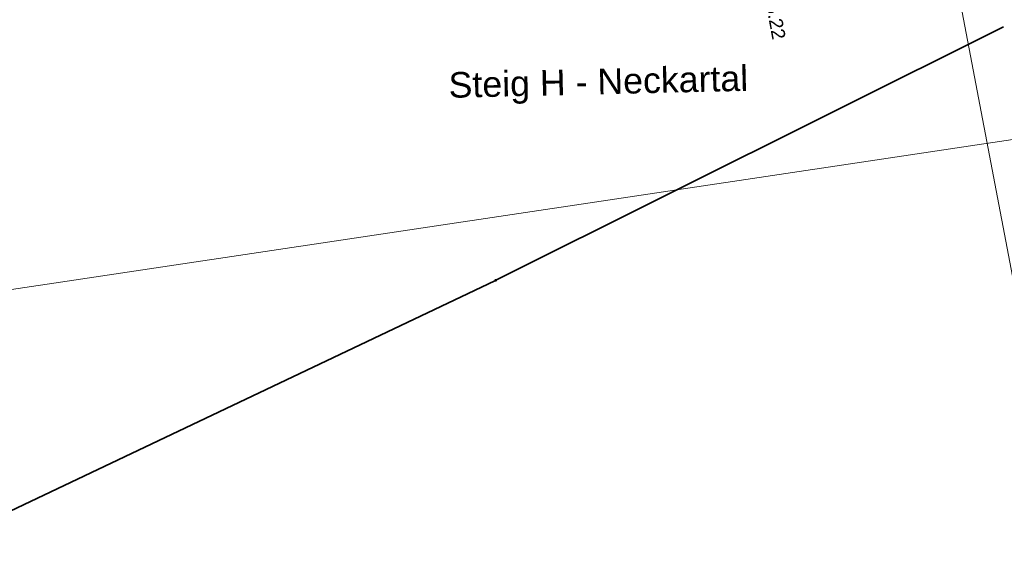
# Model space of a CAD drawing. Extents: x 3503739 to 3504470, y 5375172 to 5375561.
# Tile 114 of 121: x 3504120 to 3504137, y 5375401 to 5375410. Entities that reach past the tile are written whole.
import ezdxf

# ---------------------------------------------------------------- set-up
doc = ezdxf.new("R2010")
doc.units = 0
doc.header["$MEASUREMENT"] = 0
doc.linetypes.add('33', pattern=[12, 4, -8])
for name, color, linetype in [('_4WP_STADT_FTT1', 7, 'Continuous'), ('_4WP_STEIGBEZEIC', 7, 'Continuous'), ('K_FLURSTUECKE', 7, 'Continuous'), ('K_GRENZEN-UNABGE', 7, 'Continuous'), ('KMB_AUFBETON', 7, 'Continuous'), ('PUNKTHOEHENATTDEF', 7, 'Continuous'), ('PUNKTNUMMERNATTDEF', 7, 'Continuous'), ('PUNKTSPEZIFIKATION', 7, 'Continuous'), ('W-SCHE__CLIPPING', 7, 'Continuous')]:
    doc.layers.add(name, color=color, linetype=linetype)
doc.styles.add('145', font='ARIAL.TTF', dxfattribs={"height": 0.24})
doc.styles.add('534', font='ARIAL.TTF', dxfattribs={"height": 0.452686})

# ---------------------------------------------------------------- blocks, each defined once
blk = doc.blocks.new('PUNKT')
blk.add_point((0, 0))
at = {"layer": 'PUNKTHOEHENATTDEF', "linetype": 'Continuous', "flags": 1}
blk.add_attdef('PUNKTHOEHE', (1, -0.5), '', height=0.8, dxfattribs=at)
at = {"layer": 'PUNKTNUMMERNATTDEF', "linetype": 'Continuous', "flags": 1}
blk.add_attdef('PUNKTNUMMER', (1, 0.5), '', height=0.8, dxfattribs=at)
at = {"layer": 'PUNKTSPEZIFIKATION', "linetype": 'Continuous', "flags": 1}
blk.add_attdef('PUNKTSPEZIFIKATION', (1, -1.5), '', height=0.8, dxfattribs=at)
blk = doc.blocks.new('10-UNVERMARKT')
at = {"color": 255, "linetype": '33', "lineweight": 13}
blk.add_circle((0, 0), 0.0789, dxfattribs=at)
at = {"color": 252, "linetype": 'Continuous', "lineweight": 25}
blk.add_circle((0, 0), 0.0325, dxfattribs=at)

msp = doc.modelspace()

# ---------------------------------------------------------------- linework, layer by layer
at = {"layer": 'K_FLURSTUECKE', "color": 252, "linetype": 'Continuous', "lineweight": 35}
for p, q in [((3504136.946, 5375410.253), (3504127.964, 5375405.767)), ((3504127.964, 5375405.767), (3504136.946, 5375410.253)), ((3504136.946, 5375410.253), (3504127.964, 5375405.767)), ((3504127.964, 5375405.767), (3504136.946, 5375410.253)), ((3504127.936, 5375405.753), (3504118.844, 5375401.427)), ((3504118.844, 5375401.427), (3504127.936, 5375405.753)), ((3504127.936, 5375405.753), (3504118.844, 5375401.427)), ((3504118.844, 5375401.427), (3504127.936, 5375405.753))]:
    msp.add_line(p, q, dxfattribs=at)
at = {"layer": 'KMB_AUFBETON', "color": 212, "linetype": 'Continuous', "lineweight": 13}
msp.add_line((3504070.287, 5375398.234), (3504177.964, 5375414.388), dxfattribs=at)
at = {"layer": 'W-SCHE__CLIPPING', "color": 7, "linetype": 'Continuous', "lineweight": 13}
msp.add_line((3504130.284, 5375441.701), (3504145.58, 5375361.242), dxfattribs=at)

# ---------------------------------------------------------------- block references
at = {"layer": 'K_GRENZEN-UNABGE', "color": 252, "xscale": 0.2, "yscale": 0.2}
msp.add_blockref('10-UNVERMARKT', (3504127.95, 5375405.76), dxfattribs=at)
msp.add_blockref('10-UNVERMARKT', (3504127.95, 5375405.76), dxfattribs=at)
at = {"layer": 'K_GRENZEN-UNABGE', "color": 252}
msp.add_blockref('PUNKT', (3504127.95, 5375405.76), dxfattribs=at)
msp.add_blockref('PUNKT', (3504127.95, 5375405.76), dxfattribs=at)

# ---------------------------------------------------------------- texts
at = {"layer": '_4WP_STADT_FTT1', "color": 1, "linetype": 'Continuous', "style": '145'}
msp.add_text('RV 24.6.22', height=0.24, rotation=280.4673, dxfattribs=at).set_placement((3504132.551, 5375411.66))
at = {"layer": '_4WP_STEIGBEZEIC', "color": 250, "linetype": 'Continuous', "style": '534'}
msp.add_text('Steig H - Neckartal', height=0.45269, rotation=1.3533, dxfattribs=at).set_placement((3504127.123, 5375408.994))

doc.saveas('drawing.dxf')
